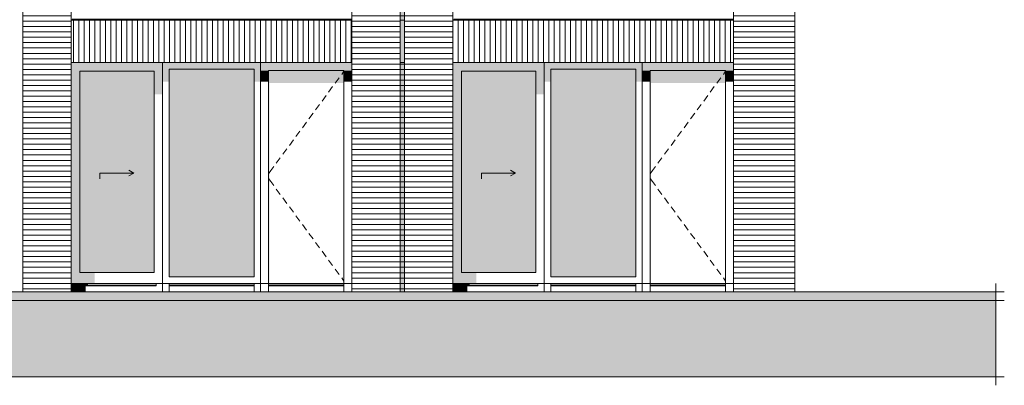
# Model space of a CAD drawing. Header units: millimetres. Extents: x -25778 to 297771, y -21930 to 17454.
# Tile 20 of 109: x 109925 to 121533, y -21030 to -16725. Entities that reach past the tile are written whole.
import ezdxf

# ---------------------------------------------------------------- set-up
doc = ezdxf.new("R2010")
doc.units = ezdxf.units.MM
doc.header["$MEASUREMENT"] = 0
for name, color, linetype in [('00 2D tek aankleding', 7, 'Continuous'), ('00 2D tek aankleding 2D arcering', 7, 'Continuous'), ('21 Buitenwanden', 7, 'Continuous'), ('21 Buitenwanden 2D arcering', 7, 'Continuous'), ('34 Balustrades', 7, 'Continuous'), ('34 Balustrades 2D arcering', 7, 'Continuous'), ('New_21 Buitenwanden', 7, 'Continuous'), ('New_21 Buitenwanden 2D arcering', 7, 'Continuous'), ('New_21 Buitenwanden Afdek-arcering', 7, 'Continuous'), ('New_21 Buitenwanden Deuren', 7, 'Continuous'), ('New_21 Buitenwanden Ramen', 7, 'Continuous')]:
    doc.layers.add(name, color=color, linetype=linetype)
pattern_1 = [(180, (118937.04, -19829.75), (0, 63), [])]

# ---------------------------------------------------------------- blocks, each defined once
blk = doc.blocks.new('Section Element_340_2', base_point=(118937, -19830))
at = {"layer": 'New_21 Buitenwanden', "color": 7, "linetype": 'Continuous', "lineweight": 0}
blk.add_line((113842, -19930), (111610, -19930), dxfattribs=at)
blk = doc.blocks.new('Section Element_341_2', base_point=(118937, -19830))
at = {"layer": 'New_21 Buitenwanden 2D arcering', "linetype": 'Continuous', "lineweight": 0, "true_color": 0x1e2122}
for points in [[(112764, -17324), (112858, -17324), (113748, -17324), (113842, -17324), (113842, -17230), (112764, -17230)], [(112858, -17324), (112764, -17324), (112764, -17456), (112858, -17456)], [(112858, -19830), (112868, -19830), (112868, -17470), (113748, -17470), (113748, -17324), (112858, -17324)], [(113842, -17324), (113748, -17324), (113748, -17456), (113842, -17456)], [(112858, -19830), (112858, -19850), (113748, -19850), (113748, -19830)], [(113748, -19850), (112858, -19850), (112858, -19860), (112883, -19851), (113748, -19851)]]:
    blk.add_hatch(color=250, dxfattribs=at).paths.add_polyline_path(points)
at = {"layer": 'New_21 Buitenwanden Deuren', "color": 7, "linetype": 'Continuous', "lineweight": 0}
for p, q in [((112858, -19830), (112858, -17324)), ((112858, -17324), (113748, -17324)), ((113691, -17408), (113644, -17473)), ((113748, -17331), (113721, -17368)), ((113748, -17324), (113748, -19830)), ((113614, -17513), (113566, -17578)), ((113537, -17618), (113489, -17682)), ((113460, -17722), (113412, -17787)), ((113383, -17827), (113335, -17892)), ((113306, -17932), (113258, -17996)), ((113228, -18037), (113181, -18101)), ((113151, -18141), (113104, -18206)), ((113074, -18246), (113027, -18310)), ((112920, -18455), (112885, -18502)), ((112997, -18351), (112950, -18415)), ((112885, -18502), (112858, -18540)), ((112885, -18631), (112858, -18594)), ((112920, -18678), (112885, -18631)), ((112997, -18783), (112950, -18719)), ((113074, -18888), (113027, -18823)), ((113151, -18992), (113104, -18928)), ((113228, -19097), (113181, -19033)), ((113306, -19202), (113258, -19137)), ((113383, -19306), (113335, -19242)), ((113460, -19411), (113412, -19347)), ((113537, -19516), (113489, -19451)), ((113614, -19620), (113566, -19556)), ((113691, -19725), (113644, -19661)), ((112764, -19830), (112858, -19830)), ((113748, -19830), (112858, -19830)), ((112858, -19830), (112858, -19860)), ((112858, -19850), (113748, -19850)), ((113748, -19803), (113721, -19765)), ((113748, -19830), (113748, -19860)), ((113748, -19830), (113842, -19830)), ((112858, -19860), (112858, -19930)), ((112858, -19860), (113748, -19860)), ((113748, -19860), (113748, -19930))]:
    blk.add_line(p, q, dxfattribs=at)
blk = doc.blocks.new('Section Element_342_2', base_point=(118937, -19830))
at = {"layer": 'New_21 Buitenwanden', "color": 7, "linetype": 'Continuous', "lineweight": 0}
blk.add_line((118342, -19930), (116110, -19930), dxfattribs=at)
blk = doc.blocks.new('Section Element_343_2', base_point=(118937, -19830))
at = {"layer": 'New_21 Buitenwanden 2D arcering', "linetype": 'Continuous', "lineweight": 0, "true_color": 0x1e2122}
for points in [[(118248, -17324), (118342, -17324), (118342, -17230), (117264, -17230), (117264, -17324), (117358, -17324)], [(117358, -17324), (117264, -17324), (117264, -17456), (117358, -17456)], [(117358, -19830), (117368, -19830), (117368, -17470), (118248, -17470), (118248, -17324), (117358, -17324)], [(118342, -17324), (118248, -17324), (118248, -17456), (118342, -17456)], [(117358, -19830), (117358, -19850), (118248, -19850), (118248, -19830)], [(117358, -19850), (117358, -19860), (117383, -19851), (118248, -19851), (118248, -19850)]]:
    blk.add_hatch(color=250, dxfattribs=at).paths.add_polyline_path(points)
at = {"layer": 'New_21 Buitenwanden Deuren', "color": 7, "linetype": 'Continuous', "lineweight": 0}
for p, q in [((117358, -19830), (117358, -17324)), ((117358, -17324), (118248, -17324)), ((118191, -17408), (118144, -17473)), ((118248, -17331), (118221, -17368)), ((118248, -17324), (118248, -19830)), ((118114, -17513), (118066, -17578)), ((118037, -17618), (117989, -17682)), ((117960, -17722), (117912, -17787)), ((117883, -17827), (117835, -17892)), ((117806, -17932), (117758, -17996)), ((117728, -18037), (117681, -18101)), ((117651, -18141), (117604, -18206)), ((117574, -18246), (117527, -18310)), ((117420, -18455), (117385, -18502)), ((117497, -18351), (117450, -18415)), ((117385, -18502), (117358, -18540)), ((117385, -18631), (117358, -18594)), ((117420, -18678), (117385, -18631)), ((117497, -18783), (117450, -18719)), ((117574, -18888), (117527, -18823)), ((117651, -18992), (117604, -18928)), ((117728, -19097), (117681, -19033)), ((117806, -19202), (117758, -19137)), ((117883, -19306), (117835, -19242)), ((117960, -19411), (117912, -19347)), ((118037, -19516), (117989, -19451)), ((118114, -19620), (118066, -19556)), ((118191, -19725), (118144, -19661)), ((117264, -19830), (117358, -19830)), ((118248, -19830), (117358, -19830)), ((117358, -19830), (117358, -19860)), ((117358, -19850), (118248, -19850)), ((118248, -19803), (118221, -19765)), ((118248, -19830), (118248, -19860)), ((118248, -19830), (118342, -19830)), ((117358, -19860), (117358, -19930)), ((117358, -19860), (118248, -19860)), ((118248, -19860), (118248, -19930))]:
    blk.add_line(p, q, dxfattribs=at)
blk = doc.blocks.new('Section Element_350_2', base_point=(118937, -19830))
at = {"layer": 'New_21 Buitenwanden 2D arcering', "linetype": 'Continuous', "lineweight": 0, "true_color": 0x1e2122}
for points in [[(112764, -17230), (111610, -17230), (111686, -17306), (112688, -17306)], [(111686, -17306), (111610, -17230), (111610, -17456), (111686, -17456)], [(112688, -17306), (112688, -17456), (112764, -17456), (112764, -17230)], [(111686, -19754), (111721, -19754), (111721, -17506), (112688, -17506), (112688, -17306), (111686, -17306)], [(111686, -19850), (112688, -19850), (112688, -19830), (111686, -19830)], [(111686, -19850), (111686, -19860), (111703, -19854), (112688, -19854), (112688, -19850)]]:
    blk.add_hatch(color=250, dxfattribs=at).paths.add_polyline_path(points)
at = {"layer": 'New_21 Buitenwanden Afdek-arcering', "linetype": 'Continuous', "lineweight": 0, "true_color": 0x99a3a6}
blk.add_hatch(color=253, dxfattribs=at).paths.add_polyline_path([(111686, -17306), (111686, -19754), (112688, -19754), (112688, -17306)])
at = {"layer": 'New_21 Buitenwanden Ramen', "color": 7, "linetype": 'Continuous', "lineweight": 0}
for p, q in [((111610, -19830), (111610, -17230)), ((112764, -17230), (112764, -19830)), ((111686, -17306), (111686, -19754)), ((112688, -17306), (111686, -17306)), ((112688, -19754), (112688, -17306)), ((111610, -19830), (111610, -19930)), ((111686, -19830), (111610, -19830)), ((111686, -19754), (112688, -19754)), ((111686, -19830), (111686, -19860)), ((112688, -19830), (111686, -19830)), ((112688, -19850), (111686, -19850)), ((112688, -19830), (112688, -19860)), ((112764, -19830), (112688, -19830)), ((112764, -19830), (112764, -19930)), ((111686, -19860), (111686, -19930)), ((112688, -19860), (111686, -19860)), ((112688, -19860), (112688, -19930))]:
    blk.add_line(p, q, dxfattribs=at)
blk = doc.blocks.new('Section Element_351_2', base_point=(118937, -19830))
at = {"layer": 'New_21 Buitenwanden Afdek-arcering', "linetype": 'Continuous', "lineweight": 0, "true_color": 0x000000}
h = blk.add_hatch(dxfattribs=at)
h.set_pattern_fill('920_Lijnen_horz__63_0002', color=18, style=0, pattern_type=2)
h.set_pattern_definition([(8e-14, (118937.04, -19829.75), (0, 63), [])])
h.paths.add_polyline_path([(109962, -16730), (110532, -16730), (110532, -13630), (109962, -13630)])
at = {"layer": 'New_21 Buitenwanden', "color": 7, "linetype": 'Continuous', "lineweight": 0}
for p, q in [((109962, -13630), (109962, -16730)), ((110532, -16730), (110532, -13630))]:
    blk.add_line(p, q, dxfattribs=at)
blk = doc.blocks.new('Section Element_353_2', base_point=(118937, -19830))
at = {"layer": 'New_21 Buitenwanden 2D arcering', "linetype": 'Continuous', "lineweight": 0, "true_color": 0x1e2122}
for points in [[(116186, -17306), (117188, -17306), (117264, -17230), (116110, -17230)], [(116110, -17230), (116110, -17456), (116186, -17456), (116186, -17306)], [(117188, -17306), (117188, -17456), (117264, -17456), (117264, -17230)], [(117188, -17306), (116186, -17306), (116186, -19754), (116221, -19754), (116221, -17506), (117188, -17506)], [(117188, -19830), (116186, -19830), (116186, -19850), (117188, -19850)], [(117188, -19850), (116186, -19850), (116186, -19860), (116203, -19854), (117188, -19854)]]:
    blk.add_hatch(color=250, dxfattribs=at).paths.add_polyline_path(points)
at = {"layer": 'New_21 Buitenwanden Afdek-arcering', "linetype": 'Continuous', "lineweight": 0, "true_color": 0x99a3a6}
blk.add_hatch(color=253, dxfattribs=at).paths.add_polyline_path([(117188, -19754), (117188, -17306), (116186, -17306), (116186, -19754)])
at = {"layer": 'New_21 Buitenwanden Ramen', "color": 7, "linetype": 'Continuous', "lineweight": 0}
for p, q in [((116110, -19830), (116110, -17230)), ((117264, -17230), (117264, -19830)), ((116186, -17306), (116186, -19754)), ((117188, -17306), (116186, -17306)), ((117188, -19754), (117188, -17306)), ((116110, -19830), (116110, -19930)), ((116186, -19830), (116110, -19830)), ((116186, -19754), (117188, -19754)), ((116186, -19830), (116186, -19860)), ((117188, -19830), (116186, -19830)), ((117188, -19850), (116186, -19850)), ((117188, -19830), (117188, -19860)), ((117264, -19830), (117188, -19830)), ((117264, -19830), (117264, -19930)), ((116186, -19860), (116186, -19930)), ((117188, -19860), (116186, -19860)), ((117188, -19860), (117188, -19930))]:
    blk.add_line(p, q, dxfattribs=at)
blk = doc.blocks.new('Section Element_354_2', base_point=(118937, -19830))
at = {"layer": 'New_21 Buitenwanden Afdek-arcering', "linetype": 'Continuous', "lineweight": 0, "true_color": 0x000000}
h = blk.add_hatch(dxfattribs=at)
h.set_pattern_fill('920_Lijnen_horz__63_0002', color=18, style=0, pattern_type=2)
h.set_pattern_definition([(1e-13, (118937.04, -19829.75), (0, 63), [])])
h.paths.add_polyline_path([(114462, -16730), (115032, -16730), (115032, -13630), (114462, -13630)])
at = {"layer": 'New_21 Buitenwanden', "color": 7, "linetype": 'Continuous', "lineweight": 0}
for p, q in [((114462, -13630), (114462, -16730)), ((115032, -16730), (115032, -13630))]:
    blk.add_line(p, q, dxfattribs=at)
blk = doc.blocks.new('Section Element_363_2', base_point=(118937, -19830))
at = {"layer": 'New_21 Buitenwanden Afdek-arcering', "linetype": 'Continuous', "lineweight": 0, "true_color": 0x000000}
h = blk.add_hatch(dxfattribs=at)
h.set_pattern_fill('920_Lijnen_horz__63_0002', color=18, style=0, pattern_type=2)
h.set_pattern_definition([(180, (118937.04, -19829.75), (0, 63), [])])
h.paths.add_polyline_path([(119042, -16730), (119042, -19930), (119062, -19930), (119062, -16730)])
at = {"layer": 'New_21 Buitenwanden', "color": 7, "linetype": 'Continuous', "lineweight": 0}
blk.add_line((119062, -16730), (119062, -19930), dxfattribs=at)
blk = doc.blocks.new('Section Element_369_2', base_point=(118937, -19830))
at = {"layer": 'New_21 Buitenwanden Afdek-arcering', "linetype": 'Continuous', "lineweight": 0, "true_color": 0x000000}
h = blk.add_hatch(dxfattribs=at)
h.set_pattern_fill('920_Lijnen_horz__63_0002', color=18, style=0, pattern_type=2)
h.set_pattern_definition(pattern_1)
h.paths.add_polyline_path([(113842, -19930), (114412, -19930), (114412, -16730), (113842, -16730)])
at = {"layer": 'New_21 Buitenwanden', "color": 7, "linetype": 'Continuous', "lineweight": 0}
for p, q in [((113842, -16730), (113842, -19930)), ((114412, -19930), (114412, -16730))]:
    blk.add_line(p, q, dxfattribs=at)
blk = doc.blocks.new('Section Element_370_2', base_point=(118937, -19830))
at = {"layer": 'New_21 Buitenwanden Afdek-arcering', "linetype": 'Continuous', "lineweight": 0, "true_color": 0x000000}
h = blk.add_hatch(dxfattribs=at)
h.set_pattern_fill('920_Lijnen_horz__63_0002', color=18, style=0, pattern_type=2)
h.set_pattern_definition(pattern_1)
h.paths.add_polyline_path([(109962, -16730), (109962, -19930), (110532, -19930), (110532, -16730)])
at = {"layer": 'New_21 Buitenwanden', "color": 7, "linetype": 'Continuous', "lineweight": 0}
for p, q in [((109962, -16730), (109962, -19930)), ((110532, -16730), (110532, -19930))]:
    blk.add_line(p, q, dxfattribs=at)
blk = doc.blocks.new('Section Element_371_2', base_point=(118937, -19830))
at = {"layer": 'New_21 Buitenwanden Afdek-arcering', "linetype": 'Continuous', "lineweight": 0, "true_color": 0x000000}
h = blk.add_hatch(dxfattribs=at)
h.set_pattern_fill('920_Lijnen_horz__63_0002', color=18, style=0, pattern_type=2)
h.set_pattern_definition([(180, (118937.04, -19829.75), (0, 63), [])])
h.paths.add_polyline_path([(119042, -16730), (118342, -16730), (118342, -19930), (119042, -19930)])
at = {"layer": 'New_21 Buitenwanden', "color": 7, "linetype": 'Continuous', "lineweight": 0}
blk.add_line((118342, -16730), (118342, -19930), dxfattribs=at)
blk = doc.blocks.new('Section Element_372_2', base_point=(118937, -19830))
at = {"layer": 'New_21 Buitenwanden Afdek-arcering', "linetype": 'Continuous', "lineweight": 0, "true_color": 0x000000}
h = blk.add_hatch(dxfattribs=at)
h.set_pattern_fill('920_Lijnen_horz__63_0002', color=18, style=0, pattern_type=2)
h.set_pattern_definition(pattern_1)
h.paths.add_polyline_path([(114462, -16730), (114462, -19930), (115032, -19930), (115032, -16730)])
at = {"layer": 'New_21 Buitenwanden', "color": 7, "linetype": 'Continuous', "lineweight": 0}
for p, q in [((114462, -16730), (114462, -19930)), ((115032, -16730), (115032, -19930))]:
    blk.add_line(p, q, dxfattribs=at)
blk = doc.blocks.new('Section Element_373_2', base_point=(118937, -19830))
at = {"layer": 'New_21 Buitenwanden Afdek-arcering', "linetype": 'Continuous', "lineweight": 0, "true_color": 0x000000}
h = blk.add_hatch(dxfattribs=at)
h.set_pattern_fill('920_Lijnen_horz__63_0002', color=18, style=0, pattern_type=2)
h.set_pattern_definition([(5e-12, (118937.04, -19829.75), (0, 63), [])])
h.paths.add_polyline_path([(119042, -13630), (119042, -16730), (119062, -16730), (119062, -13630)])
at = {"layer": 'New_21 Buitenwanden', "color": 7, "linetype": 'Continuous', "lineweight": 0}
blk.add_line((119062, -13630), (119062, -16730), dxfattribs=at)
blk = doc.blocks.new('Section Element_376_2', base_point=(118937, -19830))
at = {"layer": 'New_21 Buitenwanden 2D arcering', "linetype": 'Continuous', "lineweight": 0, "true_color": 0x1e2122}
blk.add_hatch(color=250, dxfattribs=at).paths.add_polyline_path([(114412, -16730), (114462, -16730), (114462, -14130), (114412, -14130)])
at = {"layer": 'New_21 Buitenwanden Afdek-arcering', "linetype": 'Continuous', "lineweight": 0, "true_color": 0x000000}
h = blk.add_hatch(dxfattribs=at)
h.set_pattern_fill('920_Lijnen_horz__63_0002', color=18, style=0, pattern_type=2)
h.set_pattern_definition([(360, (118937.04, -19829.75), (0, 63), [])])
h.paths.add_polyline_path([(114412, -16730), (114462, -16730), (114462, -14130), (114412, -14130)])
blk = doc.blocks.new('Section Element_377_2', base_point=(118937, -19830))
at = {"layer": 'New_21 Buitenwanden 2D arcering', "linetype": 'Continuous', "lineweight": 0, "true_color": 0x1e2122}
blk.add_hatch(color=250, dxfattribs=at).paths.add_polyline_path([(114462, -17230), (114412, -17230), (114412, -19930), (114462, -19930)])
at = {"layer": 'New_21 Buitenwanden Afdek-arcering', "linetype": 'Continuous', "lineweight": 0, "true_color": 0x000000}
h = blk.add_hatch(dxfattribs=at)
h.set_pattern_fill('920_Lijnen_horz__63_0002', color=18, style=0, pattern_type=2)
h.set_pattern_definition([(0, (118937.04, -19829.75), (0, 63), [])])
h.paths.add_polyline_path([(114462, -17230), (114412, -17230), (114412, -19930), (114462, -19930)])
blk = doc.blocks.new('Section Element_380_2', base_point=(118937, -19830))
at = {"layer": 'New_21 Buitenwanden 2D arcering', "linetype": 'Continuous', "lineweight": 0, "true_color": 0x1e2122}
blk.add_hatch(color=250, dxfattribs=at).paths.add_polyline_path([(114412, -16730), (114412, -17230), (114462, -17230), (114462, -16730)])
at = {"layer": 'New_21 Buitenwanden Afdek-arcering', "linetype": 'Continuous', "lineweight": 0, "true_color": 0x000000}
h = blk.add_hatch(dxfattribs=at)
h.set_pattern_fill('930_Lijnen_vert__63_0002', color=18, style=0, pattern_type=2)
h.set_pattern_definition([(90, (118937.04, -19829.75), (-63, 0), [])])
h.paths.add_polyline_path([(114412, -16730), (114412, -17230), (114462, -17230), (114462, -16730)])
at = {"layer": 'New_21 Buitenwanden', "color": 7, "linetype": 'Continuous', "lineweight": 0}
for p, q in [((114462, -16730), (114412, -16730)), ((114462, -17230), (114412, -17230))]:
    blk.add_line(p, q, dxfattribs=at)
blk = doc.blocks.new('Section Element_395_2', base_point=(118937, -19830))
at = {"layer": 'New_21 Buitenwanden Afdek-arcering', "linetype": 'Continuous', "lineweight": 0, "true_color": 0x000000}
h = blk.add_hatch(dxfattribs=at)
h.set_pattern_fill('920_Lijnen_horz__63_0002', color=18, style=0, pattern_type=2)
h.set_pattern_definition([(360, (118937.04, -19829.75), (0, 63), [])])
h.paths.add_polyline_path([(113842, -16730), (114412, -16730), (114412, -13630), (113842, -13630)])
at = {"layer": 'New_21 Buitenwanden', "color": 7, "linetype": 'Continuous', "lineweight": 0}
for p, q in [((113842, -16730), (113842, -13630)), ((114412, -16730), (114412, -13630))]:
    blk.add_line(p, q, dxfattribs=at)
blk = doc.blocks.new('Section Element_398_2', base_point=(118937, -19830))
at = {"layer": 'New_21 Buitenwanden 2D arcering', "linetype": 'Continuous', "lineweight": 0, "true_color": 0x1e2122}
blk.add_hatch(color=250, dxfattribs=at).paths.add_polyline_path([(110532, -16730), (110532, -17230), (110542, -17230), (110542, -16730)])
at = {"layer": 'New_21 Buitenwanden Afdek-arcering', "linetype": 'Continuous', "lineweight": 0, "true_color": 0x000000}
h = blk.add_hatch(dxfattribs=at)
h.set_pattern_fill('930_Lijnen_vert__63_0002', color=18, style=0, pattern_type=2)
h.set_pattern_definition([(90, (118937.04, -19829.75), (-63, 0), [])])
h.paths.add_polyline_path([(110532, -16730), (110532, -17230), (113842, -17230), (113842, -16730)])
at = {"layer": 'New_21 Buitenwanden', "color": 7, "linetype": 'Continuous', "lineweight": 0}
for p, q in [((113842, -16730), (110532, -16730)), ((113842, -17230), (110532, -17230))]:
    blk.add_line(p, q, dxfattribs=at)
blk = doc.blocks.new('Section Element_399_2', base_point=(118937, -19830))
at = {"layer": 'New_21 Buitenwanden Afdek-arcering', "linetype": 'Continuous', "lineweight": 0, "true_color": 0x000000}
h = blk.add_hatch(dxfattribs=at)
h.set_pattern_fill('920_Lijnen_horz__63_0002', color=18, style=0, pattern_type=2)
h.set_pattern_definition([(3e-14, (118937.04, -19829.75), (0, 63), [])])
h.paths.add_polyline_path([(119042, -16730), (119042, -13630), (118342, -13630), (118342, -16730)])
at = {"layer": 'New_21 Buitenwanden', "color": 7, "linetype": 'Continuous', "lineweight": 0}
blk.add_line((118342, -16730), (118342, -13630), dxfattribs=at)
blk = doc.blocks.new('Section Element_402_2', base_point=(118937, -19830))
at = {"layer": 'New_21 Buitenwanden 2D arcering', "linetype": 'Continuous', "lineweight": 0, "true_color": 0x1e2122}
blk.add_hatch(color=250, dxfattribs=at).paths.add_polyline_path([(115032, -17230), (115042, -17230), (115042, -16730), (115032, -16730)])
at = {"layer": 'New_21 Buitenwanden Afdek-arcering', "linetype": 'Continuous', "lineweight": 0, "true_color": 0x000000}
h = blk.add_hatch(dxfattribs=at)
h.set_pattern_fill('930_Lijnen_vert__63_0002', color=18, style=0, pattern_type=2)
h.set_pattern_definition([(90, (118937.04, -19829.75), (-63, 0), [])])
h.paths.add_polyline_path([(115032, -17230), (118342, -17230), (118342, -16730), (115032, -16730)])
at = {"layer": 'New_21 Buitenwanden', "color": 7, "linetype": 'Continuous', "lineweight": 0}
for p, q in [((118342, -16730), (115032, -16730)), ((118342, -17230), (115032, -17230))]:
    blk.add_line(p, q, dxfattribs=at)
blk = doc.blocks.new('Section Element_434_2', base_point=(118937, -19830))
at = {"layer": '34 Balustrades 2D arcering', "linetype": 'Continuous', "lineweight": 0, "true_color": 0x1e2122}
blk.add_hatch(color=250, dxfattribs=at).paths.add_polyline_path([(110532, -16720), (110532, -16730), (110557, -16730), (110557, -16720)])
at = {"layer": '34 Balustrades', "color": 9, "linetype": 'Continuous', "lineweight": 0}
blk.add_line((110542, -16720), (113832, -16720), dxfattribs=at)
blk = doc.blocks.new('Section Element_437_2', base_point=(118937, -19830))
at = {"layer": 'New_21 Buitenwanden 2D arcering', "linetype": 'Continuous', "lineweight": 0, "true_color": 0x1e2122}
for points in [[(111610, -17230), (110532, -17230), (110532, -17330), (110632, -17330), (111510, -17330), (111610, -17330)], [(110532, -19700), (110632, -19700), (110632, -17330), (110532, -17330)], [(111510, -17330), (110632, -17330), (110632, -19700), (110827, -19700), (110827, -17633), (111510, -17633)], [(111610, -17330), (111510, -17330), (111510, -17605), (111610, -17605)], [(110807, -19700), (110532, -19700), (110532, -19830), (110807, -19830)]]:
    blk.add_hatch(color=250, dxfattribs=at).paths.add_polyline_path(points)
at = {"layer": 'New_21 Buitenwanden Afdek-arcering', "linetype": 'Continuous', "lineweight": 0, "true_color": 0x99a3a6}
blk.add_hatch(color=253, dxfattribs=at).paths.add_polyline_path([(111510, -19700), (111510, -17330), (110632, -17330), (110632, -19700)])
at = {"layer": 'New_21 Buitenwanden Deuren', "color": 7, "linetype": 'Continuous', "lineweight": 0}
for p, q in [((110632, -17330), (110632, -19700)), ((111510, -17330), (110632, -17330)), ((111510, -19700), (111510, -17330)), ((110871, -18530), (111271, -18530)), ((110871, -18530), (110871, -18600)), ((111271, -18530), (111210, -18495)), ((111271, -18530), (111210, -18565)), ((110632, -19700), (111510, -19700))]:
    blk.add_line(p, q, dxfattribs=at)
blk = doc.blocks.new('Section Element_443_2', base_point=(118937, -19830))
at = {"layer": '34 Balustrades 2D arcering', "linetype": 'Continuous', "lineweight": 0, "true_color": 0x1e2122}
blk.add_hatch(color=250, dxfattribs=at).paths.add_polyline_path([(115032, -16720), (115032, -16730), (115057, -16730), (115057, -16720)])
at = {"layer": '34 Balustrades', "color": 9, "linetype": 'Continuous', "lineweight": 0}
blk.add_line((115042, -16720), (118332, -16720), dxfattribs=at)
blk = doc.blocks.new('Section Element_446_2', base_point=(118937, -19830))
at = {"layer": 'New_21 Buitenwanden 2D arcering', "linetype": 'Continuous', "lineweight": 0, "true_color": 0x1e2122}
for points in [[(115032, -17230), (115032, -17330), (115132, -17330), (116010, -17330), (116110, -17330), (116110, -17230)], [(115032, -19700), (115132, -19700), (115132, -17330), (115032, -17330)], [(116010, -17330), (115132, -17330), (115132, -19700), (115327, -19700), (115327, -17633), (116010, -17633)], [(116110, -17330), (116010, -17330), (116010, -17605), (116110, -17605)], [(115032, -19830), (115307, -19830), (115307, -19700), (115032, -19700)]]:
    blk.add_hatch(color=250, dxfattribs=at).paths.add_polyline_path(points)
at = {"layer": 'New_21 Buitenwanden Afdek-arcering', "linetype": 'Continuous', "lineweight": 0, "true_color": 0x99a3a6}
blk.add_hatch(color=253, dxfattribs=at).paths.add_polyline_path([(116010, -19700), (116010, -17330), (115132, -17330), (115132, -19700)])
at = {"layer": 'New_21 Buitenwanden Deuren', "color": 7, "linetype": 'Continuous', "lineweight": 0}
for p, q in [((115132, -17330), (115132, -19700)), ((116010, -17330), (115132, -17330)), ((116010, -19700), (116010, -17330)), ((115371, -18530), (115771, -18530)), ((115371, -18530), (115371, -18600)), ((115771, -18530), (115710, -18495)), ((115771, -18530), (115710, -18565)), ((115132, -19700), (116010, -19700))]:
    blk.add_line(p, q, dxfattribs=at)
blk = doc.blocks.new('Section Element_619_2', base_point=(118937, -19830))
at = {"layer": '21 Buitenwanden 2D arcering', "linetype": 'Continuous', "lineweight": 0, "true_color": 0x1e2122}
for points in [[(110608, -19850), (110730, -19850), (110730, -19830), (110608, -19830)], [(110608, -19850), (110608, -19860), (110702, -19860), (110730, -19850)], [(110608, -19930), (110702, -19930), (110702, -19860), (110608, -19860)]]:
    blk.add_hatch(color=250, dxfattribs=at).paths.add_polyline_path(points)
at = {"layer": '21 Buitenwanden', "color": 7, "linetype": 'Continuous', "lineweight": 0}
for p, q in [((111534, -19830), (110608, -19830)), ((111534, -19850), (110608, -19850)), ((111534, -19860), (110608, -19860))]:
    blk.add_line(p, q, dxfattribs=at)
blk = doc.blocks.new('Section Element_620_2', base_point=(118937, -19830))
at = {"layer": '21 Buitenwanden', "color": 7, "linetype": 'Continuous', "lineweight": 0}
for p in [(111610, -19830), (111534, -19860)]:
    blk.add_line(p, (111534, -19830), dxfattribs=at)
blk = doc.blocks.new('Section Element_621_2', base_point=(118937, -19830))
at = {"layer": '21 Buitenwanden 2D arcering', "linetype": 'Continuous', "lineweight": 0, "true_color": 0x1e2122}
blk.add_hatch(color=250, dxfattribs=at).paths.add_polyline_path([(110532, -19930), (110608, -19930), (110608, -19830), (110532, -19830)])
at = {"layer": '21 Buitenwanden', "color": 7, "linetype": 'Continuous', "lineweight": 0}
for p, q in [((110608, -19830), (110532, -19830)), ((110608, -19860), (110608, -19830))]:
    blk.add_line(p, q, dxfattribs=at)
blk = doc.blocks.new('Section Element_622_2', base_point=(118937, -19830))
at = {"layer": 'New_21 Buitenwanden Ramen', "color": 7, "linetype": 'Continuous', "lineweight": 0}
blk.add_line((111610, -19930), (110532, -19930), dxfattribs=at)
blk = doc.blocks.new('Section Element_623_2', base_point=(118937, -19830))
at = {"layer": '21 Buitenwanden 2D arcering', "linetype": 'Continuous', "lineweight": 0, "true_color": 0x1e2122}
for points in [[(115108, -19830), (115108, -19850), (115230, -19850), (115230, -19830)], [(115108, -19850), (115108, -19860), (115202, -19860), (115230, -19850)], [(115108, -19930), (115202, -19930), (115202, -19860), (115108, -19860)]]:
    blk.add_hatch(color=250, dxfattribs=at).paths.add_polyline_path(points)
at = {"layer": '21 Buitenwanden', "color": 7, "linetype": 'Continuous', "lineweight": 0}
for p, q in [((116034, -19830), (115108, -19830)), ((116034, -19850), (115108, -19850)), ((116034, -19860), (115108, -19860))]:
    blk.add_line(p, q, dxfattribs=at)
blk = doc.blocks.new('Section Element_624_2', base_point=(118937, -19830))
at = {"layer": '21 Buitenwanden', "color": 7, "linetype": 'Continuous', "lineweight": 0}
for p in [(116110, -19830), (116034, -19860)]:
    blk.add_line(p, (116034, -19830), dxfattribs=at)
blk = doc.blocks.new('Section Element_625_2', base_point=(118937, -19830))
at = {"layer": '21 Buitenwanden 2D arcering', "linetype": 'Continuous', "lineweight": 0, "true_color": 0x1e2122}
blk.add_hatch(color=250, dxfattribs=at).paths.add_polyline_path([(115032, -19930), (115108, -19930), (115108, -19830), (115032, -19830)])
at = {"layer": '21 Buitenwanden', "color": 7, "linetype": 'Continuous', "lineweight": 0}
for p, q in [((115108, -19830), (115032, -19830)), ((115108, -19860), (115108, -19830))]:
    blk.add_line(p, q, dxfattribs=at)
blk = doc.blocks.new('Section Element_626_2', base_point=(118937, -19830))
at = {"layer": 'New_21 Buitenwanden Ramen', "color": 7, "linetype": 'Continuous', "lineweight": 0}
blk.add_line((116110, -19930), (115032, -19930), dxfattribs=at)
blk = doc.blocks.new('Strook maaiveld[4]_2', base_point=(95337, -20930))
at = {"layer": '00 2D tek aankleding 2D arcering', "linetype": 'Continuous', "lineweight": 0, "true_color": 0xffffff}
blk.add_hatch(color=7, dxfattribs=at).paths.add_polyline_path([(95337, -20030), (121433, -20030), (121433, -19930), (95337, -19930)])
at = {"layer": '00 2D tek aankleding 2D arcering', "linetype": 'Continuous', "lineweight": 0, "true_color": 0x000000}
blk.add_hatch(color=18, dxfattribs=at).paths.add_polyline_path([(95337, -20930), (121433, -20930), (121433, -20030), (95337, -20030)])
at = {"layer": '00 2D tek aankleding', "color": 7, "linetype": 'Continuous', "lineweight": 0, "flags": 128}
for points in [[(95337, -20030), (121433, -20030), (121433, -19930), (95337, -19930)], [(95337, -20930), (121433, -20930), (121433, -20030), (95337, -20030)]]:
    blk.add_lwpolyline(points, close=True, dxfattribs=at)
blk = doc.blocks.new('Eind strook maaiveld[6]_2', base_point=(121433, -20930))
at = {"layer": '00 2D tek aankleding', "color": 7, "linetype": 'Continuous', "lineweight": 0}
for p, q in [((121433, -19830), (121433, -21030)), ((121433, -19930), (121533, -19930)), ((121433, -20030), (121533, -20030)), ((121433, -20930), (121533, -20930))]:
    blk.add_line(p, q, dxfattribs=at)

msp = doc.modelspace()

# ---------------------------------------------------------------- block references
at = {"layer": '00 2D tek aankleding', "color": 7, "linetype": 'Continuous', "lineweight": 0}
for name, p in [('Eind strook maaiveld[6]_2', (121433, -20930)), ('Strook maaiveld[4]_2', (95337, -20930))]:
    msp.add_blockref(name, p, dxfattribs=at)
at = {"layer": '21 Buitenwanden', "lineweight": 0}
for name in ['Section Element_621_2', 'Section Element_619_2', 'Section Element_620_2', 'Section Element_625_2', 'Section Element_623_2', 'Section Element_624_2']:
    msp.add_blockref(name, (118937, -19830), dxfattribs=at)
at = {"layer": '34 Balustrades', "lineweight": 0}
for name in ['Section Element_434_2', 'Section Element_443_2']:
    msp.add_blockref(name, (118937, -19830), dxfattribs=at)
at = {"layer": 'New_21 Buitenwanden', "lineweight": 0}
for name in ['Section Element_351_2', 'Section Element_395_2', 'Section Element_354_2', 'Section Element_399_2', 'Section Element_373_2', 'Section Element_376_2', 'Section Element_370_2', 'Section Element_398_2', 'Section Element_369_2', 'Section Element_380_2', 'Section Element_372_2', 'Section Element_402_2', 'Section Element_371_2', 'Section Element_363_2', 'Section Element_377_2', 'Section Element_340_2', 'Section Element_342_2']:
    msp.add_blockref(name, (118937, -19830), dxfattribs=at)
at = {"layer": 'New_21 Buitenwanden Deuren', "lineweight": 0}
for name in ['Section Element_437_2', 'Section Element_341_2', 'Section Element_446_2', 'Section Element_343_2']:
    msp.add_blockref(name, (118937, -19830), dxfattribs=at)
at = {"layer": 'New_21 Buitenwanden Ramen', "lineweight": 0}
for name in ['Section Element_350_2', 'Section Element_353_2', 'Section Element_622_2', 'Section Element_626_2']:
    msp.add_blockref(name, (118937, -19830), dxfattribs=at)

doc.saveas('drawing.dxf')
